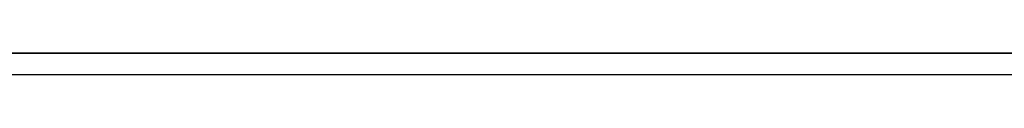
# Model space of a CAD drawing. Extents: x -14.1 to 25.9, y -14 to -1.3.
# Tile 20 of 34: x 8.0896 to 12.6913, y -11.22 to -11.12. Entities that reach past the tile are written whole.
import ezdxf

# ---------------------------------------------------------------- set-up
doc = ezdxf.new("R2010")
doc.units = 0
doc.header["$LTSCALE"] = 2.54
doc.layers.get('0').update_dxf_attribs({"color": 13, "linetype": 'CONTINUOUS'})

# ---------------------------------------------------------------- blocks, each defined once
blk = doc.blocks.new('GRUPUJ_6')
at = {"color": 0}
for p, q in [((22, 2.9, 3.7901), (39.5, 2.9, 3.7901)), ((22, 2.9, 3.7901), (39.5, 2.9, 3.7901)), ((40, 2.9, 4.9901), (22.0082, 2.9, 4.9894)), ((40, 2.9, 4.9901), (22.0082, 2.9, 4.9894)), ((40, 2.8, 4.8901), (0, 2.8, 4.8901)), ((40, 2.8, 4.8901), (0, 2.8, 4.8901)), ((39.5, 2.8, 3.7901), (0.5, 2.8, 3.7901)), ((39.5, 2.8, 3.7901), (0.5, 2.8, 3.7901)), ((39.5, 2.8, 3.7901), (0.5, 2.8, 3.7901))]:
    blk.add_line(p, q, dxfattribs=at)

msp = doc.modelspace()

# ---------------------------------------------------------------- block references
at = {"color": 0}
msp.add_blockref('GRUPUJ_6', (-14.142, -14.02, -0.1499), dxfattribs=at)

doc.saveas('drawing.dxf')
